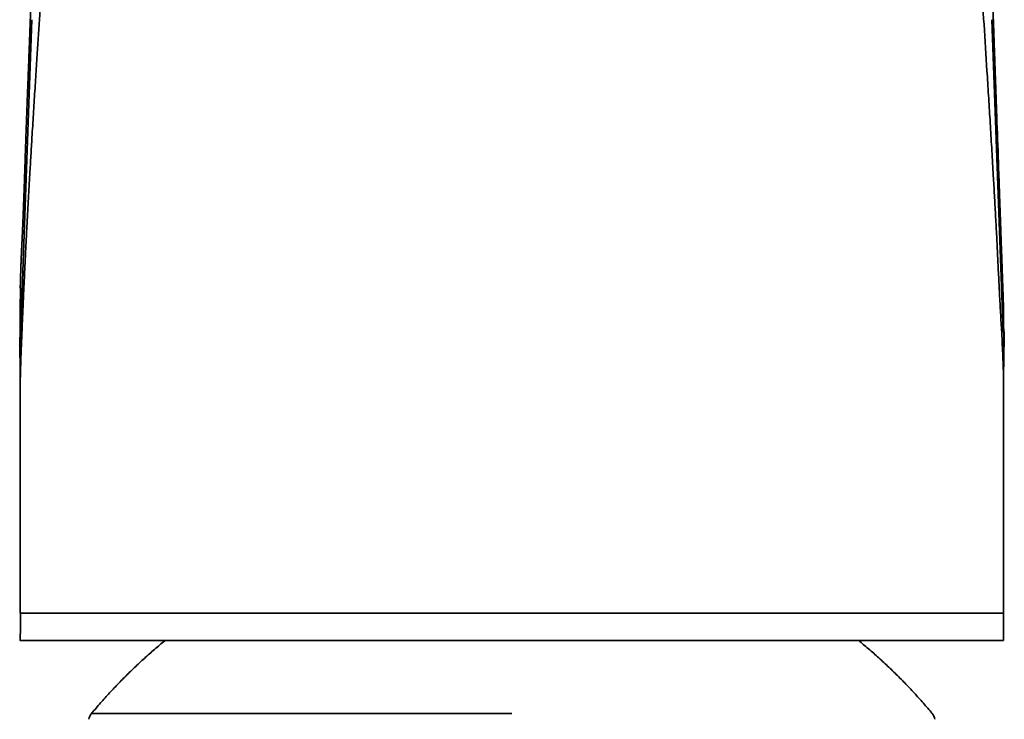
# Model space of a CAD drawing. Header units: millimetres. Extents: x 8 to 778, y 12 to 779.
# Tile 13 of 17: x 382 to 423, y 727 to 755. Entities that reach past the tile are written whole.
import ezdxf

# ---------------------------------------------------------------- set-up
doc = ezdxf.new("R2010")
doc.units = ezdxf.units.MM

msp = doc.modelspace()

# ---------------------------------------------------------------- linework, layer by layer
at = {"color": 7, "linetype": 'Continuous', "lineweight": 35}
for p, q in [((382.975, 755.156), (382.553, 743.389)), ((422.037, 755.156), (422.494, 742.442)), ((382.505, 743.361), (382.524, 744.233)), ((382.505, 742.051), (382.504, 743.361)), ((382.504, 743.361), (382.505, 743.336)), ((382.553, 743.389), (382.511, 742.231)), ((422.517, 741.808), (422.508, 743.361)), ((422.508, 743.348), (422.508, 743.361))]:
    msp.add_line(p, q, dxfattribs=at)
at = {"color": 7, "linetype": 'Continuous', "lineweight": 35, "flags": 128}
msp.add_lwpolyline([(382.516, 731.009), (382.512, 730.449), (382.508, 729.889)], dxfattribs=at)
at = {"color": 7, "linetype": 'Continuous', "lineweight": 35}
for centre, start, end in [((385.795, 726.607), 140.0663, 170.9263), ((419.217, 726.607), 9.0782, 39.9242)]:
    msp.add_arc(centre, 0.5, start, end, dxfattribs=at)
for points, knots in [([(382.551, 741.828), (382.553, 741.879), (382.557, 741.982), (382.564, 742.138), (382.57, 742.3), (382.577, 742.465), (382.585, 742.652), (382.594, 742.862), (382.604, 743.094), (382.615, 743.336), (382.626, 743.588), (382.637, 743.848), (382.649, 744.112), (382.662, 744.376), (382.674, 744.641), (382.686, 744.906), (382.699, 745.169), (382.711, 745.431), (382.724, 745.689), (382.737, 745.941), (382.749, 746.188), (382.761, 746.428), (382.774, 746.665), (382.786, 746.908), (382.8, 747.158), (382.814, 747.413), (382.827, 747.666), (382.841, 747.914), (382.855, 748.16), (382.869, 748.403), (382.883, 748.644), (382.899, 748.928), (382.918, 749.255), (382.94, 749.626), (382.962, 749.995), (382.987, 750.4), (383.013, 750.839), (383.042, 751.311), (383.072, 751.781), (383.101, 752.246), (383.13, 752.706), (383.159, 753.16), (383.187, 753.598), (383.214, 754.018), (383.24, 754.421), (383.266, 754.821), (383.292, 755.216), (383.318, 755.609), (383.345, 756.009), (383.372, 756.417), (383.399, 756.834), (383.427, 757.246), (383.454, 757.654), (383.48, 758.056), (383.506, 758.451), (383.531, 758.839), (383.555, 759.222), (383.578, 759.588), (383.6, 759.936), (383.62, 760.266), (383.641, 760.594), (383.661, 760.917), (383.681, 761.237), (383.7, 761.554), (383.72, 761.868), (383.737, 762.135), (383.751, 762.357), (383.761, 762.534), (383.772, 762.714), (383.783, 762.895), (383.793, 763.08), (383.804, 763.268), (383.814, 763.459), (383.824, 763.648), (383.834, 763.835), (383.844, 764.018), (383.854, 764.206), (383.864, 764.398), (383.875, 764.594), (383.886, 764.795), (383.899, 765.026), (383.914, 765.289), (383.931, 765.583), (383.949, 765.88), (383.968, 766.18), (383.985, 766.459), (384.001, 766.716), (384.016, 766.952), (384.031, 767.187), (384.046, 767.42), (384.056, 767.576), (384.061, 767.654)], [0, 0, 0, 0, 0.005961, 0.012112, 0.018438, 0.024927, 0.031566, 0.040464, 0.049566, 0.058842, 0.068942, 0.079171, 0.089494, 0.099873, 0.110274, 0.120658, 0.13099, 0.141232, 0.15135, 0.161305, 0.170902, 0.180327, 0.18959, 0.198702, 0.208886, 0.218903, 0.22877, 0.2385, 0.24811, 0.257616, 0.267032, 0.276373, 0.290941, 0.305423, 0.319859, 0.334243, 0.35283, 0.371287, 0.389592, 0.407721, 0.425649, 0.443354, 0.460833, 0.476666, 0.492328, 0.507827, 0.523172, 0.538372, 0.553437, 0.569688, 0.585783, 0.601715, 0.617478, 0.633065, 0.648195, 0.663144, 0.677906, 0.692482, 0.70534, 0.718055, 0.730628, 0.743061, 0.755357, 0.767518, 0.779561, 0.791577, 0.798336, 0.805141, 0.812011, 0.818967, 0.826028, 0.833213, 0.840543, 0.848036, 0.854921, 0.861968, 0.869191, 0.876605, 0.884198, 0.89195, 0.899835, 0.911053, 0.92242, 0.933869, 0.945335, 0.956765, 0.965678, 0.974488, 0.983162, 0.991676, 1, 1, 1, 1]), ([(421.071, 765.873), (421.086, 765.596), (421.115, 765.043), (421.164, 764.209), (421.211, 763.38), (421.256, 762.556), (421.307, 761.649), (421.363, 760.659), (421.425, 759.587), (421.505, 758.239), (421.606, 756.617), (421.728, 754.723), (421.831, 753.129), (421.912, 751.829), (421.973, 750.822), (422.032, 749.814), (422.088, 748.877), (422.137, 748.012), (422.181, 747.22), (422.223, 746.433), (422.262, 745.649), (422.299, 744.87), (422.338, 744.094), (422.379, 743.32), (422.419, 742.643), (422.452, 742.062), (422.476, 741.578), (422.494, 741.094), (422.506, 740.651), (422.506, 740.369), (422.506, 740.249)], [0, 0, 0, 0, 0.032208, 0.064266, 0.096189, 0.128007, 0.159729, 0.201164, 0.242516, 0.283826, 0.357546, 0.431232, 0.504922, 0.544333, 0.583801, 0.623366, 0.663056, 0.694268, 0.725423, 0.756449, 0.787288, 0.817963, 0.848517, 0.878991, 0.909421, 0.928528, 0.947619, 0.966693, 0.985749, 1, 1, 1, 1]), ([(382.976, 756.751), (382.975, 756.71), (382.971, 756.602), (382.965, 756.429), (382.958, 756.235), (382.951, 756.047), (382.944, 755.865), (382.938, 755.693), (382.932, 755.529), (382.926, 755.373), (382.92, 755.223), (382.915, 755.078), (382.909, 754.938), (382.904, 754.804), (382.899, 754.674), (382.895, 754.55), (382.89, 754.432), (382.886, 754.319), (382.882, 754.211), (382.878, 754.11), (382.874, 754.014), (382.871, 753.927), (382.867, 753.848), (382.865, 753.777), (382.862, 753.707), (382.859, 753.637), (382.857, 753.567), (382.85, 753.409), (382.841, 753.173), (382.829, 752.859), (382.817, 752.539), (382.804, 752.202), (382.791, 751.846), (382.777, 751.485), (382.766, 751.166), (382.756, 750.889), (382.747, 750.655), (382.739, 750.42), (382.731, 750.185), (382.722, 749.941), (382.714, 749.69), (382.705, 749.431), (382.697, 749.177), (382.689, 748.929), (382.681, 748.685), (382.673, 748.446), (382.666, 748.262), (382.662, 748.131), (382.659, 748.051), (382.656, 747.971), (382.653, 747.889), (382.65, 747.803), (382.646, 747.713), (382.643, 747.62), (382.639, 747.522), (382.636, 747.433), (382.632, 747.351), (382.63, 747.28), (382.627, 747.209), (382.624, 747.141), (382.621, 747.079), (382.619, 747.027), (382.617, 746.982), (382.616, 746.945), (382.614, 746.911), (382.613, 746.881), (382.612, 746.854), (382.611, 746.829), (382.61, 746.803), (382.608, 746.773), (382.607, 746.74), (382.605, 746.701), (382.603, 746.659), (382.6, 746.59), (382.596, 746.499), (382.592, 746.41), (382.589, 746.347), (382.587, 746.31), (382.585, 746.274), (382.584, 746.238), (382.582, 746.206), (382.581, 746.177), (382.58, 746.153), (382.579, 746.133), (382.578, 746.117), (382.577, 746.102), (382.576, 746.084), (382.575, 746.061), (382.574, 746.03), (382.572, 745.995), (382.57, 745.953), (382.568, 745.91), (382.566, 745.867), (382.564, 745.824), (382.562, 745.781), (382.56, 745.739), (382.558, 745.683), (382.555, 745.612), (382.551, 745.53), (382.548, 745.454), (382.545, 745.383), (382.542, 745.315), (382.539, 745.248), (382.537, 745.193), (382.535, 745.151), (382.534, 745.122), (382.533, 745.093), (382.532, 745.064), (382.531, 745.037), (382.53, 745.013), (382.529, 744.992), (382.529, 744.975), (382.528, 744.962), (382.528, 744.951), (382.527, 744.94), (382.527, 744.927), (382.526, 744.91), (382.526, 744.888), (382.525, 744.861), (382.524, 744.833), (382.523, 744.802), (382.522, 744.77), (382.521, 744.734), (382.52, 744.696), (382.518, 744.655), (382.517, 744.605), (382.516, 744.549), (382.514, 744.486), (382.512, 744.426), (382.511, 744.368), (382.51, 744.313), (382.509, 744.268), (382.509, 744.242), (382.508, 744.233)], [0, 0, 0, 0, 0.010029, 0.026051, 0.041601, 0.056681, 0.07129, 0.085426, 0.098323, 0.1108, 0.122858, 0.134495, 0.145711, 0.156507, 0.166882, 0.176837, 0.18637, 0.195482, 0.204021, 0.212153, 0.219879, 0.227198, 0.233089, 0.238717, 0.244311, 0.24992, 0.255544, 0.261184, 0.287973, 0.312176, 0.336646, 0.364777, 0.39327, 0.422156, 0.451434, 0.470039, 0.488799, 0.507714, 0.526624, 0.545259, 0.566473, 0.587312, 0.607776, 0.627864, 0.647581, 0.666938, 0.685933, 0.692401, 0.698827, 0.705229, 0.711893, 0.718913, 0.726154, 0.733739, 0.741666, 0.749936, 0.75564, 0.761496, 0.76739, 0.772876, 0.777911, 0.782494, 0.785779, 0.788785, 0.791512, 0.793961, 0.796131, 0.798076, 0.800093, 0.802464, 0.805189, 0.80827, 0.811704, 0.815493, 0.824751, 0.833826, 0.83681, 0.839773, 0.842717, 0.845617, 0.848244, 0.850542, 0.852406, 0.853976, 0.855252, 0.856293, 0.857518, 0.859459, 0.861829, 0.864627, 0.867854, 0.871509, 0.874682, 0.878075, 0.881425, 0.884689, 0.887867, 0.894648, 0.900999, 0.90692, 0.912411, 0.917378, 0.922522, 0.927869, 0.930024, 0.932211, 0.934429, 0.936678, 0.938826, 0.940696, 0.942286, 0.943596, 0.944627, 0.945378, 0.946077, 0.947008, 0.948407, 0.95013, 0.952178, 0.95455, 0.956818, 0.959319, 0.962054, 0.965023, 0.968226, 0.971578, 0.976628, 0.981381, 0.985837, 0.990282, 0.994386, 0.998148, 1, 1, 1, 1]), ([(422.508, 743.348), (422.508, 743.356), (422.508, 743.376), (422.508, 743.403), (422.507, 743.426), (422.506, 743.444), (422.506, 743.46), (422.505, 743.472), (422.505, 743.481), (422.505, 743.493), (422.504, 743.506), (422.503, 743.521), (422.503, 743.539), (422.502, 743.561), (422.501, 743.587), (422.5, 743.617), (422.499, 743.648), (422.498, 743.678), (422.496, 743.728), (422.494, 743.794), (422.491, 743.878), (422.488, 743.958), (422.485, 744.039), (422.483, 744.119), (422.48, 744.2), (422.477, 744.283), (422.473, 744.402), (422.467, 744.558), (422.46, 744.754), (422.453, 744.954), (422.446, 745.16), (422.439, 745.371), (422.431, 745.588), (422.423, 745.808), (422.415, 746.033), (422.407, 746.259), (422.399, 746.486), (422.391, 746.722), (422.382, 746.967), (422.373, 747.221), (422.364, 747.472), (422.356, 747.719), (422.347, 747.963), (422.328, 748.506), (422.29, 749.588), (422.252, 750.659), (422.225, 751.417), (422.217, 751.622), (422.21, 751.822), (422.203, 752.019), (422.197, 752.211), (422.19, 752.399), (422.185, 752.546), (422.181, 752.651), (422.179, 752.717), (422.176, 752.782), (422.174, 752.848), (422.172, 752.915), (422.169, 752.991), (422.166, 753.076), (422.163, 753.171), (422.159, 753.273), (422.155, 753.376), (422.152, 753.48), (422.148, 753.586), (422.144, 753.696), (422.14, 753.811), (422.136, 753.931), (422.131, 754.056), (422.127, 754.186), (422.122, 754.32), (422.117, 754.459), (422.112, 754.603), (422.107, 754.752), (422.101, 754.905), (422.096, 755.063), (422.09, 755.226), (422.084, 755.394), (422.078, 755.569), (422.072, 755.752), (422.065, 755.943), (422.058, 756.14), (422.051, 756.341), (422.044, 756.548), (422.039, 756.688), (422.036, 756.758)], [0, 0, 0, 0, 0.000954, 0.002182, 0.003107, 0.003741, 0.004677, 0.005347, 0.00602, 0.006859, 0.007866, 0.009039, 0.010379, 0.011886, 0.014018, 0.016384, 0.01876, 0.021098, 0.023399, 0.030024, 0.036317, 0.042277, 0.04831, 0.054302, 0.060377, 0.066536, 0.072778, 0.087013, 0.101664, 0.116662, 0.131951, 0.14785, 0.164052, 0.180555, 0.19736, 0.214424, 0.231375, 0.248128, 0.267423, 0.286449, 0.305205, 0.323691, 0.34191, 0.360025, 0.445428, 0.584852, 0.600448, 0.615762, 0.630768, 0.645468, 0.65986, 0.673944, 0.687721, 0.692685, 0.697608, 0.70249, 0.70733, 0.712326, 0.717645, 0.724328, 0.73146, 0.73904, 0.747069, 0.754616, 0.762521, 0.770783, 0.779402, 0.788379, 0.797713, 0.807405, 0.817454, 0.82786, 0.838623, 0.849744, 0.861222, 0.873057, 0.885249, 0.897798, 0.910704, 0.924608, 0.938903, 0.95359, 0.968668, 0.984138, 1, 1, 1, 1]), ([(382.504, 743.339), (382.504, 743.198), (382.503, 743.026), (382.504, 742.85), (382.504, 742.81), (382.504, 742.799), (382.504, 742.791), (382.504, 742.788), (382.504, 742.786)], [0, 0, 0, 0, 0.737233, 0.899396, 0.921602, 0.943727, 0.969094, 1, 1, 1, 1]), ([(382.551, 741.828), (382.551, 741.856), (382.55, 741.911), (382.549, 742.001), (382.549, 742.095), (382.549, 742.193), (382.549, 742.294), (382.549, 742.398), (382.549, 742.503), (382.549, 742.62), (382.549, 742.749), (382.55, 742.888), (382.55, 743.012), (382.551, 743.122), (382.551, 743.216), (382.551, 743.306), (382.551, 743.361), (382.551, 743.389)], [0, 0, 0, 0, 0.055411, 0.112542, 0.172006, 0.233956, 0.298207, 0.364348, 0.431822, 0.499983, 0.590746, 0.679902, 0.766017, 0.827975, 0.887447, 0.944585, 1, 1, 1, 1]), ([(382.485, 742.241), (382.485, 742.219), (382.486, 742.178), (382.487, 742.122), (382.487, 742.075), (382.488, 742.037), (382.488, 742.002), (382.489, 741.966), (382.49, 741.929), (382.49, 741.881), (382.491, 741.825), (382.492, 741.766), (382.493, 741.711), (382.494, 741.655), (382.495, 741.585), (382.496, 741.508), (382.497, 741.422), (382.498, 741.341), (382.499, 741.26), (382.5, 741.188), (382.501, 741.122), (382.501, 741.062), (382.502, 741.004), (382.503, 740.944), (382.503, 740.898), (382.503, 740.861), (382.504, 740.842), (382.504, 740.826), (382.504, 740.811), (382.504, 740.793), (382.504, 740.77), (382.504, 740.744), (382.505, 740.719), (382.505, 740.697), (382.505, 740.668), (382.505, 740.634), (382.505, 740.599), (382.505, 740.567), (382.506, 740.533), (382.506, 740.494), (382.506, 740.453), (382.506, 740.413), (382.506, 740.375), (382.506, 740.337), (382.506, 740.294), (382.506, 740.245), (382.506, 740.209), (382.506, 740.19)], [0, 0, 0, 0, 0.028651, 0.052918, 0.072857, 0.089553, 0.103988, 0.119606, 0.136653, 0.154895, 0.184939, 0.21281, 0.237141, 0.263317, 0.29226, 0.336598, 0.376053, 0.419226, 0.457357, 0.4997, 0.52799, 0.559378, 0.59257, 0.617757, 0.65398, 0.665251, 0.675138, 0.683597, 0.690687, 0.699387, 0.711437, 0.727804, 0.74031, 0.749892, 0.762596, 0.786386, 0.80299, 0.818041, 0.834916, 0.855418, 0.878248, 0.896536, 0.914948, 0.933141, 0.951723, 0.975544, 1, 1, 1, 1]), ([(422.507, 740.249), (422.507, 740.262), (422.507, 740.288), (422.507, 740.325), (422.507, 740.356), (422.507, 740.38), (422.507, 740.422), (422.507, 740.473), (422.508, 740.532), (422.508, 740.579), (422.508, 740.619), (422.509, 740.655), (422.509, 740.687), (422.509, 740.715), (422.509, 740.74), (422.51, 740.765), (422.51, 740.793), (422.51, 740.823), (422.51, 740.853), (422.511, 740.879), (422.511, 740.906), (422.511, 740.936), (422.512, 740.969), (422.512, 741), (422.512, 741.029), (422.513, 741.058), (422.513, 741.091), (422.514, 741.123), (422.514, 741.149), (422.514, 741.17), (422.515, 741.194), (422.515, 741.222), (422.516, 741.252), (422.516, 741.282), (422.517, 741.308), (422.517, 741.33), (422.517, 741.351), (422.518, 741.373), (422.518, 741.4), (422.518, 741.428), (422.519, 741.453), (422.519, 741.475), (422.52, 741.497), (422.52, 741.523), (422.521, 741.55), (422.521, 741.576), (422.521, 741.598), (422.522, 741.622), (422.522, 741.65), (422.523, 741.686), (422.524, 741.722), (422.524, 741.759), (422.525, 741.801), (422.526, 741.842), (422.526, 741.877), (422.527, 741.908), (422.528, 741.939), (422.528, 741.971), (422.529, 742.003), (422.529, 742.034), (422.53, 742.066), (422.531, 742.093), (422.531, 742.118), (422.532, 742.144), (422.532, 742.171), (422.533, 742.195), (422.533, 742.217), (422.533, 742.235), (422.534, 742.251), (422.534, 742.264), (422.534, 742.28), (422.535, 742.305), (422.536, 742.342), (422.537, 742.394), (422.538, 742.433), (422.538, 742.455)], [0, 0, 0, 0, 0.015971, 0.033352, 0.046566, 0.055986, 0.065021, 0.102263, 0.125077, 0.146046, 0.167167, 0.181457, 0.197812, 0.211735, 0.222135, 0.233605, 0.246912, 0.262431, 0.27767, 0.288999, 0.300956, 0.316023, 0.332597, 0.348693, 0.360939, 0.373716, 0.391617, 0.408308, 0.418946, 0.429001, 0.439344, 0.452713, 0.46886, 0.483392, 0.495327, 0.505242, 0.515132, 0.524677, 0.537293, 0.552371, 0.564241, 0.573196, 0.582789, 0.595535, 0.609402, 0.62121, 0.630927, 0.639583, 0.654454, 0.670523, 0.688225, 0.703782, 0.722152, 0.744749, 0.758295, 0.769402, 0.786075, 0.800385, 0.811244, 0.827201, 0.841974, 0.85224, 0.861721, 0.873857, 0.885622, 0.895866, 0.904731, 0.912892, 0.918633, 0.924055, 0.929769, 0.938239, 0.954078, 0.97481, 1, 1, 1, 1]), ([(382.551, 741.828), (382.549, 741.779), (382.546, 741.681), (382.54, 741.536), (382.535, 741.395), (382.53, 741.255), (382.526, 741.116), (382.521, 740.966), (382.516, 740.806), (382.511, 740.636), (382.508, 740.466), (382.506, 740.317), (382.506, 740.225), (382.506, 740.19)], [0, 0, 0, 0, 0.090645, 0.178864, 0.265213, 0.350334, 0.435048, 0.520292, 0.623679, 0.727645, 0.831736, 0.935615, 1, 1, 1, 1]), ([(382.506, 740.207), (382.506, 740.095), (382.506, 739.855), (382.506, 739.491), (382.506, 739.118), (382.506, 738.757), (382.506, 738.407), (382.506, 738.069), (382.506, 737.731), (382.506, 737.396), (382.506, 737.063), (382.506, 736.743), (382.506, 736.438), (382.506, 736.146), (382.506, 735.867), (382.506, 735.603), (382.506, 735.352), (382.506, 735.115), (382.506, 734.892), (382.506, 734.685), (382.506, 734.492), (382.506, 734.312), (382.506, 734.148), (382.506, 733.997), (382.506, 733.862), (382.506, 733.738), (382.506, 733.624), (382.506, 733.517), (382.506, 733.394), (382.506, 733.256), (382.506, 733.104), (382.506, 732.987), (382.506, 732.904), (382.506, 732.851), (382.506, 732.8), (382.506, 732.747), (382.506, 732.688), (382.506, 732.62), (382.506, 732.542), (382.506, 732.452), (382.506, 732.351), (382.506, 732.239), (382.506, 732.114), (382.506, 731.979), (382.506, 731.832), (382.506, 731.675), (382.506, 731.507), (382.506, 731.33), (382.506, 731.16), (382.506, 731.049), (382.506, 731.001)], [0, 0, 0, 0, 0.036579, 0.078251, 0.118699, 0.157923, 0.19592, 0.232689, 0.268228, 0.3059, 0.342084, 0.376779, 0.409985, 0.441703, 0.471932, 0.500673, 0.527925, 0.553689, 0.577964, 0.600356, 0.621311, 0.640829, 0.65891, 0.674982, 0.689716, 0.703113, 0.715239, 0.726854, 0.738176, 0.755371, 0.771836, 0.787565, 0.793377, 0.799081, 0.804676, 0.810182, 0.816447, 0.823789, 0.832311, 0.842012, 0.852893, 0.865184, 0.878698, 0.893438, 0.909402, 0.926593, 0.944672, 0.963936, 0.984388, 1, 1, 1, 1]), ([(422.506, 731.001), (422.506, 731.094), (422.506, 731.294), (422.506, 731.596), (422.506, 731.904), (422.507, 732.2), (422.507, 732.483), (422.507, 732.749), (422.507, 732.998), (422.507, 733.23), (422.507, 733.451), (422.507, 733.661), (422.507, 733.86), (422.507, 734.048), (422.507, 734.225), (422.507, 734.39), (422.507, 734.544), (422.507, 734.677), (422.507, 734.792), (422.507, 734.89), (422.507, 734.986), (422.507, 735.085), (422.507, 735.204), (422.507, 735.346), (422.507, 735.512), (422.507, 735.691), (422.507, 735.882), (422.507, 736.087), (422.507, 736.299), (422.507, 736.52), (422.507, 736.748), (422.507, 736.987), (422.507, 737.237), (422.507, 737.499), (422.507, 737.773), (422.507, 738.058), (422.507, 738.354), (422.507, 738.661), (422.507, 738.979), (422.507, 739.305), (422.507, 739.641), (422.507, 739.968), (422.507, 740.183), (422.507, 740.282)], [0, 0, 0, 0, 0.029912, 0.064461, 0.097663, 0.129518, 0.160022, 0.189176, 0.215425, 0.240472, 0.264314, 0.28695, 0.30838, 0.328602, 0.347615, 0.365419, 0.382012, 0.397393, 0.408628, 0.419114, 0.429099, 0.439701, 0.451056, 0.467578, 0.485473, 0.504742, 0.525386, 0.547405, 0.5708, 0.594121, 0.618666, 0.644439, 0.67144, 0.69967, 0.72913, 0.759823, 0.791749, 0.824908, 0.859301, 0.89428, 0.930448, 0.967804, 1, 1, 1, 1]), ([(382.507, 731.001), (382.509, 731.001), (382.512, 731.001), (382.555, 731.001), (382.632, 731.001), (382.747, 731.001), (382.9, 731.001), (383.089, 731.001), (383.315, 731.001), (383.581, 731.001), (383.902, 731.001), (384.289, 731.001), (384.744, 731.001), (385.247, 731.001), (385.854, 731.001), (386.579, 731.001), (387.439, 731.001), (388.362, 731.001), (389.346, 731.001), (390.384, 731.001), (391.469, 731.001), (392.596, 731.001), (393.762, 731.001), (394.906, 731.001), (396.016, 731.001), (397.082, 731.001), (398.152, 731.001), (399.22, 731.001), (400.295, 731.001), (401.391, 731.001), (402.13, 731.001), (402.506, 731.001)], [0, 0, 0, 0, 0.023104, 0.04753, 0.071733, 0.096501, 0.122586, 0.149635, 0.177745, 0.206568, 0.235759, 0.269043, 0.302332, 0.335553, 0.368625, 0.412384, 0.455805, 0.498966, 0.541924, 0.58467, 0.627167, 0.669396, 0.711417, 0.753319, 0.789173, 0.824831, 0.860101, 0.894793, 0.92917, 0.964022, 1, 1, 1, 1]), ([(402.506, 731.001), (402.916, 731.001), (403.731, 731.001), (404.933, 731.001), (406.085, 731.001), (407.164, 731.001), (408.234, 731.001), (409.289, 731.001), (410.326, 731.001), (411.274, 731.001), (412.172, 731.001), (413.017, 731.002), (413.805, 731.002), (414.507, 731.002), (415.106, 731.002), (415.616, 731.002), (416.031, 731.002), (416.329, 731.002), (416.503, 731.003), (416.576, 731.003), (416.607, 731.003), (416.62, 731.003), (416.626, 731.003), (416.629, 731.003), (416.63, 731.003), (416.943, 731.003), (417.524, 731.003), (418.299, 731.003), (418.95, 731.004), (419.488, 731.004), (419.905, 731.004), (420.224, 731.004), (420.464, 731.004), (420.648, 731.004), (420.785, 731.004), (420.88, 731.004), (420.941, 731.004), (420.973, 731.004), (420.984, 731.004), (420.989, 731.004), (420.991, 731.004), (420.992, 731.004), (420.992, 731.004), (420.992, 731.004), (420.992, 731.004), (421.145, 731.004), (421.419, 731.004), (421.675, 731.004), (421.819, 731.004), (421.879, 731.004), (421.937, 731.004), (421.99, 731.003), (422.041, 731.003), (422.088, 731.003), (422.141, 731.003), (422.206, 731.003), (422.285, 731.002), (422.367, 731.002), (422.441, 731.002), (422.496, 731.002), (422.502, 731.001), (422.505, 731.001)], [0, 0, 0, 0, 0.039249, 0.078116, 0.11556, 0.150747, 0.183502, 0.221604, 0.257096, 0.290373, 0.321558, 0.354059, 0.384052, 0.411596, 0.436775, 0.457018, 0.475484, 0.490262, 0.496325, 0.498907, 0.500027, 0.500516, 0.500731, 0.500825, 0.500867, 0.500899, 0.543369, 0.582407, 0.617701, 0.649069, 0.676475, 0.696288, 0.713347, 0.727644, 0.737514, 0.745423, 0.750757, 0.752621, 0.753348, 0.753649, 0.753779, 0.753835, 0.753859, 0.75387, 0.753875, 0.753879, 0.792678, 0.829047, 0.836852, 0.844521, 0.852051, 0.859441, 0.86669, 0.873796, 0.880758, 0.8921, 0.907033, 0.925508, 0.94752, 0.973137, 1, 1, 1, 1]), ([(422.506, 729.889), (422.506, 730.075), (422.506, 730.449), (422.506, 730.823), (422.506, 731.01)], [0, 0, 0, 0, 0.4969884, 1, 1, 1, 1]), ([(402.506, 729.889), (402.307, 729.889), (401.909, 729.889), (401.312, 729.889), (400.716, 729.889), (400.122, 729.889), (399.531, 729.889), (398.941, 729.889), (398.336, 729.889), (397.715, 729.889), (397.079, 729.889), (396.45, 729.889), (395.827, 729.889), (395.199, 729.889), (394.567, 729.89), (393.932, 729.89), (393.308, 729.89), (392.695, 729.89), (392.094, 729.89), (391.516, 729.89), (390.962, 729.89), (390.432, 729.89), (389.914, 729.89), (389.41, 729.89), (388.911, 729.89), (388.418, 729.89), (387.932, 729.89), (387.465, 729.89), (387.015, 729.89), (386.585, 729.89), (386.181, 729.89), (385.803, 729.89), (385.451, 729.89), (385.116, 729.89), (384.8, 729.89), (384.498, 729.89), (384.21, 729.89), (383.939, 729.89), (383.69, 729.891), (383.465, 729.891), (383.263, 729.891), (383.088, 729.891), (382.939, 729.891), (382.814, 729.891), (382.71, 729.891), (382.627, 729.891), (382.564, 729.891), (382.524, 729.891), (382.506, 729.891), (382.51, 729.891), (382.511, 729.891)], [0, 0, 0, 0, 0.019012, 0.038016, 0.057017, 0.076025, 0.095039, 0.114049, 0.133056, 0.153964, 0.174873, 0.195783, 0.216692, 0.237601, 0.259777, 0.281954, 0.30413, 0.326306, 0.348483, 0.370659, 0.391568, 0.412477, 0.433386, 0.454295, 0.475205, 0.497381, 0.519557, 0.541733, 0.56391, 0.586086, 0.608262, 0.629171, 0.65008, 0.670989, 0.691898, 0.712807, 0.734984, 0.75716, 0.779336, 0.801513, 0.823689, 0.845865, 0.866774, 0.887683, 0.908593, 0.929502, 0.950411, 0.972585, 0.994759, 1, 1, 1, 1]), ([(388.398, 729.891), (388.395, 729.888), (388.321, 729.828), (388.177, 729.708), (387.968, 729.53), (387.761, 729.349), (387.557, 729.166), (387.354, 728.98), (387.154, 728.792), (386.956, 728.601), (386.761, 728.407), (386.568, 728.211), (386.377, 728.013), (386.188, 727.812), (386.002, 727.609), (385.819, 727.404), (385.638, 727.196), (385.503, 727.037), (385.428, 726.947), (385.412, 726.928)], [0, 0, 0, 0, 0.002762, 0.067915, 0.133091, 0.198287, 0.263504, 0.328741, 0.393997, 0.459271, 0.524563, 0.589872, 0.655197, 0.720539, 0.785895, 0.851267, 0.916652, 0.982052, 1, 1, 1, 1]), ([(422.505, 729.889), (422.504, 729.889), (422.503, 729.889), (422.484, 729.889), (422.451, 729.889), (422.407, 729.889), (422.355, 729.889), (422.292, 729.889), (422.217, 729.889), (422.133, 729.889), (422.039, 729.889), (421.935, 729.889), (421.82, 729.889), (421.688, 729.889), (421.535, 729.889), (421.36, 729.889), (421.17, 729.889), (420.966, 729.889), (420.748, 729.889), (420.528, 729.889), (420.307, 729.889), (420.088, 729.889), (419.86, 729.889), (419.622, 729.889), (419.377, 729.889), (419.124, 729.889), (418.864, 729.889), (418.596, 729.889), (418.302, 729.889), (417.98, 729.889), (417.629, 729.889), (417.267, 729.889), (416.894, 729.889), (416.511, 729.889), (416.136, 729.889), (415.772, 729.889), (415.42, 729.889), (415.06, 729.889), (414.694, 729.889), (414.323, 729.889), (413.947, 729.889), (413.568, 729.889), (413.182, 729.889), (412.766, 729.889), (412.318, 729.889), (411.837, 729.889), (411.348, 729.889), (410.852, 729.889), (410.35, 729.889), (409.865, 729.889), (409.401, 729.889), (408.957, 729.889), (408.511, 729.889), (408.062, 729.889), (407.612, 729.889), (407.162, 729.889), (406.713, 729.889), (406.261, 729.889), (405.778, 729.889), (405.263, 729.889), (404.717, 729.889), (404.168, 729.889), (403.616, 729.889), (403.062, 729.889), (402.692, 729.889), (402.506, 729.889)], [0, 0, 0, 0, 0.014008, 0.031456, 0.048902, 0.063818, 0.078731, 0.093638, 0.108542, 0.123443, 0.138075, 0.152705, 0.167332, 0.181958, 0.199369, 0.216779, 0.234189, 0.2516, 0.269014, 0.286431, 0.30133, 0.316228, 0.331126, 0.346022, 0.360916, 0.375542, 0.390163, 0.40478, 0.419392, 0.436779, 0.454157, 0.471523, 0.488877, 0.506218, 0.523545, 0.538362, 0.553187, 0.56802, 0.582862, 0.597713, 0.612309, 0.626915, 0.64153, 0.656157, 0.673583, 0.691026, 0.708487, 0.725965, 0.743464, 0.760983, 0.775965, 0.79093, 0.80588, 0.820821, 0.835756, 0.850422, 0.865092, 0.879767, 0.894453, 0.911954, 0.929483, 0.947045, 0.964648, 0.982297, 1, 1, 1, 1]), ([(419.601, 726.928), (419.588, 726.943), (419.516, 727.03), (419.382, 727.187), (419.199, 727.397), (419.013, 727.605), (418.825, 727.811), (418.634, 728.015), (418.44, 728.216), (418.244, 728.415), (418.046, 728.611), (417.844, 728.805), (417.641, 728.996), (417.434, 729.185), (417.226, 729.372), (417.015, 729.555), (416.812, 729.728), (416.678, 729.838), (416.616, 729.889)], [0, 0, 0, 0, 0.014254, 0.08048, 0.146721, 0.212976, 0.279247, 0.345532, 0.411834, 0.478153, 0.54449, 0.610844, 0.677217, 0.743611, 0.810024, 0.876459, 0.942916, 1, 1, 1, 1]), ([(385.413, 726.927), (385.414, 726.927), (385.418, 726.927), (385.465, 726.927), (385.545, 726.927), (385.64, 726.927), (385.729, 726.927), (385.806, 726.927), (385.897, 726.927), (386.003, 726.927), (386.127, 726.927), (386.322, 726.927), (386.584, 726.926), (386.898, 726.926), (387.145, 726.926), (387.403, 726.927), (387.7, 726.927), (388.074, 726.927), (388.44, 726.927), (388.88, 726.927), (389.402, 726.927), (390.013, 726.927), (390.658, 726.927), (391.337, 726.927), (392.05, 726.927), (392.847, 726.927), (393.722, 726.926), (394.706, 726.927), (395.695, 726.927), (396.683, 726.926), (397.892, 726.927), (399.299, 726.927), (400.924, 726.927), (401.987, 726.927), (402.506, 726.927)], [0, 0, 0, 0, 0.0239693, 0.052428, 0.0821253, 0.1097812, 0.1230074, 0.1371387, 0.1521649, 0.1680747, 0.1848561, 0.2024961, 0.2409205, 0.270737, 0.2921532, 0.3053227, 0.3343806, 0.361178, 0.3857594, 0.4081673, 0.4453548, 0.4795882, 0.5109332, 0.5479989, 0.5822245, 0.6136617, 0.6582483, 0.6983683, 0.739211, 0.7804644, 0.8169968, 0.8812399, 0.9420016, 1, 1, 1, 1])]:
    msp.add_open_spline(points, degree=3, knots=knots, dxfattribs=at)

doc.saveas('drawing.dxf')
